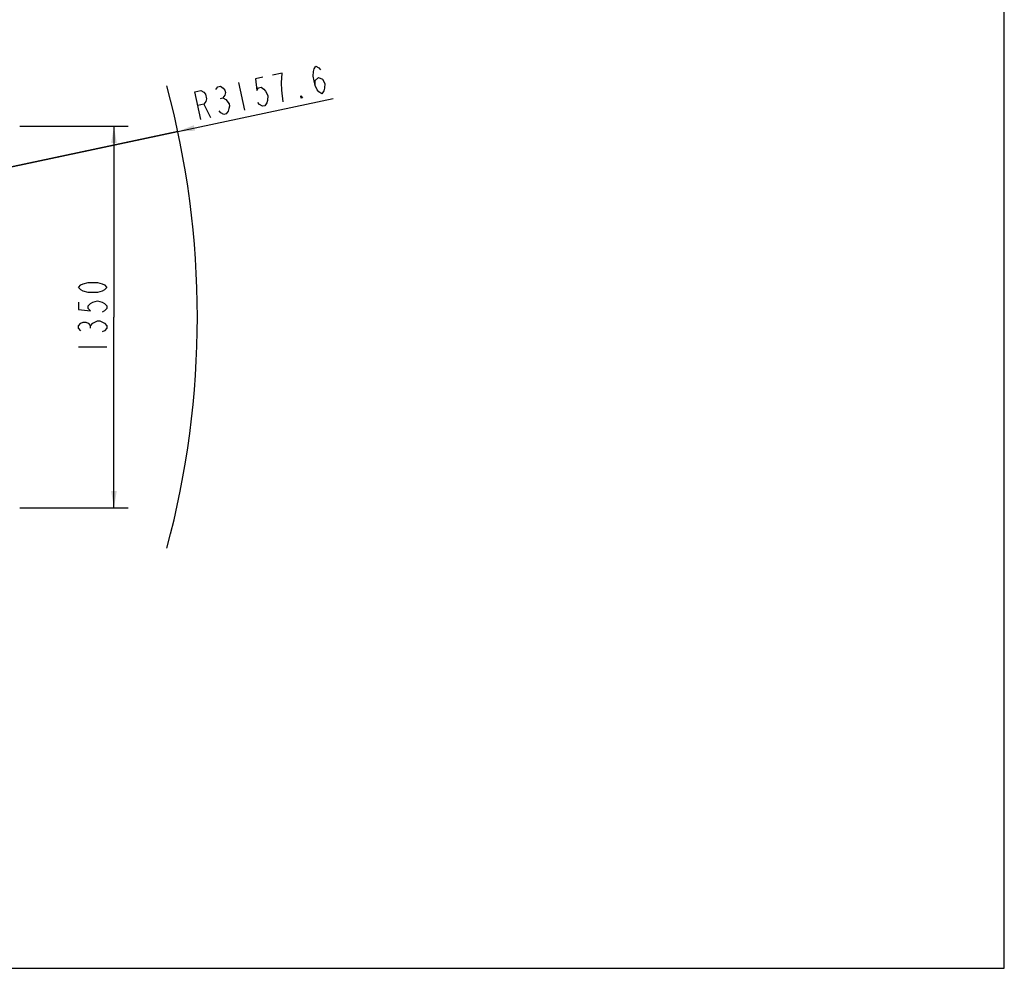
# Model space of a CAD drawing. Header units: millimetres. Extents: x 0 to 11890, y 0 to 8410.
# Tile 125 of 190: x 8410 to 11890, y 0 to 3354. Entities that reach past the tile are written whole.
import ezdxf

# ---------------------------------------------------------------- set-up
doc = ezdxf.new("R2010")
doc.units = ezdxf.units.MM
doc.header["$LTSCALE"] = 653.95
doc.layers.get('0').update_dxf_attribs({"linetype": 'CONTINUOUS'})
for name, color, linetype in [('R180-1-YUNDODXF_CONTINUOUS_LINE', 7, 'CONTINUOUS'), ('R180-1-YUNDONGFANWDXF_DIMENSION', 7, 'CONTINUOUS'), ('R180-1-YUNDONGFANWEI_DXF_FORMAT', 7, 'CONTINUOUS')]:
    doc.layers.add(name, color=color, linetype=linetype)
doc.styles.get("Standard").update_dxf_attribs({"font": 'txt', "width": 0.7})
doc.dimstyles.new('DIMSTYLE_1', dxfattribs={"dimtxt": 100, "dimasz": 60, "dimexe": 5, "dimexo": 0.2, "dimgap": 2.5, "dimtad": 1, "dimdsep": 46, "dimtxsty": 'Standard', "dimblk": '_FILLED', "dimblk1": '_FILLED', "dimblk2": '_FILLED', "dimcen": 0.09, "dimclrt": 5, "dimazin": 2, "dimtp": 0.01, "dimtm": 0.01, "dimtfac": 1, "dimtofl": 0, "dimtmove": 0, "dimatfit": 3, "dimldrblk": '_FILLED', "dimfxl": 0, "dimtolj": 1, "dimarcsym": 0})
doc.dimstyles.new('DIMSTYLE_3', dxfattribs={"dimtxt": 100, "dimasz": 60, "dimexe": 5, "dimexo": 0.2, "dimtad": 1, "dimdsep": 46, "dimtxsty": 'Standard', "dimblk": '_FILLED', "dimblk1": '_FILLED', "dimblk2": '_FILLED', "dimcen": 0.09, "dimclrt": 5, "dimazin": 2, "dimtp": 0.01, "dimtm": 0.01, "dimtfac": 1, "dimtofl": 0, "dimtmove": 0, "dimatfit": 3, "dimldrblk": '_FILLED', "dimfxl": 0, "dimtolj": 1, "dimarcsym": 0})

# ---------------------------------------------------------------- blocks, each defined once
blk = doc.blocks.new('_FILLED')
at = {"color": 0, "linetype": 'ByBlock'}
blk.add_solid([(0, 0), (-1, 0.167), (-1, -0.167)], dxfattribs=at)
blk = doc.blocks.new('*D10')
at = {"layer": 'R180-1-YUNDONGFANWDXF_DIMENSION', "color": 2, "linetype": 'Continuous'}
for p, q in [((5880.2, 2302.8), (9517.2, 3075.6)), ((8968.8, 2959.1), (5880.2, 2302.8)), ((8968.8, 2959.1), (8968.8, 2959.1))]:
    blk.add_line(p, q, dxfattribs=at)
at = {"layer": 'R180-1-YUNDONGFANWDXF_DIMENSION', "color": 2, "linetype": 'Continuous', "xscale": 60, "yscale": 60, "zscale": 60, "rotation": 191.9960419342}
blk.add_blockref('_FILLED', (8968.8, 2959.1), dxfattribs=at)
blk = doc.blocks.new('*D14')
at = {"layer": 'R180-1-YUNDONGFANWDXF_DIMENSION', "color": 2, "linetype": 'Continuous'}
for p, q in [((8410.3, 2977.8), (8792.9, 2977.8)), ((8742.9, 2977.8), (8742.9, 2302.8)), ((8742.9, 1627.8), (8742.9, 2302.8)), ((8410.3, 1627.8), (8792.9, 1627.8))]:
    blk.add_line(p, q, dxfattribs=at)
at = {"layer": 'R180-1-YUNDONGFANWDXF_DIMENSION', "color": 2, "linetype": 'Continuous', "xscale": 60, "yscale": 60, "zscale": 60}
for p, rotation in [((8742.9, 2977.8), 90), ((8742.9, 1627.8), 270)]:
    blk.add_blockref('_FILLED', p, dxfattribs=dict(at, rotation=rotation))

msp = doc.modelspace()

# ---------------------------------------------------------------- linework, layer by layer
at = {"layer": 'R180-1-YUNDODXF_CONTINUOUS_LINE', "color": 7, "linetype": 'Continuous'}
msp.add_arc((5880.203, 2302.802), 3157.58, 345, 15, dxfattribs=at)
at = {"layer": 'R180-1-YUNDONGFANWDXF_DIMENSION', "color": 5, "linetype": 'Continuous'}
for p, q in [((9183.145, 3132.387), (9203.928, 3034.57)), ((9119.053, 3076.172), (9127.612, 3077.991)), ((9060.872, 3055.291), (9084.103, 3009.11)), ((8659.602, 2263.427), (8659.602, 2272.177)), ((8617.935, 2197.802), (8717.935, 2197.802))]:
    msp.add_line(p, q, dxfattribs=at)
for points in [[(9453.768, 3121.732), (9454.583, 3138.944), (9465.69, 3149.824), (9480.26, 3144.4), (9488.004, 3129.007), (9487.188, 3111.795), (9484.641, 3102.734), (9477.814, 3092.764), (9467.523, 3099.097), (9461.512, 3106.339), (9453.768, 3121.732), (9446.84, 3154.338), (9447.656, 3171.55), (9450.203, 3180.611), (9457.031, 3190.581), (9467.321, 3184.248), (9473.333, 3177.006)], [(9268.734, 3150.572), (9243.057, 3145.117), (9247.437, 3103.45), (9254.264, 3113.42), (9262.823, 3115.239), (9273.114, 3108.906), (9279.125, 3101.664), (9286.869, 3086.271), (9286.053, 3069.059), (9283.506, 3059.998), (9276.679, 3050.028), (9268.12, 3048.209), (9257.829, 3054.542), (9251.818, 3061.784)], [(9335.574, 3130.697), (9337.205, 3165.121), (9302.969, 3157.847)], [(9049.867, 3001.836), (9029.083, 3099.653), (9050.481, 3104.199), (9060.771, 3097.866), (9066.783, 3090.624), (9070.247, 3074.322), (9067.7, 3065.261), (9060.872, 3055.291), (9039.476, 3050.744)], [(9103.566, 3106.959), (9110.393, 3116.929), (9118.952, 3118.748), (9129.243, 3112.415), (9135.254, 3105.172), (9136.987, 3097.021), (9134.439, 3087.96), (9127.612, 3077.991), (9137.903, 3071.658), (9149.926, 3057.174)], [(9340.871, 3063.667), (9336.49, 3105.333), (9335.574, 3130.697)], [(9409.342, 3078.216), (9405.063, 3077.306), (9403.331, 3085.458), (9409.342, 3078.216)], [(9149.926, 3057.174), (9151.658, 3049.022), (9149.11, 3039.962), (9146.563, 3030.901), (9139.736, 3020.931), (9131.177, 3019.113), (9120.886, 3025.445), (9114.874, 3032.687)], [(8717.935, 2407.802), (8709.601, 2399.052), (8701.268, 2394.677), (8684.601, 2390.303), (8651.268, 2390.303), (8634.602, 2394.677), (8626.268, 2399.052), (8617.935, 2407.802), (8626.268, 2416.552), (8634.602, 2420.927), (8651.268, 2425.302), (8684.601, 2425.302), (8701.268, 2420.927), (8709.601, 2416.552), (8717.935, 2407.802)], [(8617.935, 2355.302), (8617.935, 2329.052), (8659.602, 2324.677), (8651.268, 2333.427), (8651.268, 2342.177), (8659.602, 2350.927), (8667.935, 2355.302), (8684.601, 2359.677), (8701.268, 2355.302), (8709.601, 2350.927), (8717.935, 2342.177), (8717.935, 2333.427), (8709.601, 2324.677), (8701.268, 2320.303)], [(8626.268, 2254.678), (8617.935, 2263.427), (8617.935, 2272.177), (8626.268, 2280.927), (8634.602, 2285.302), (8642.935, 2285.302), (8651.268, 2280.927), (8659.602, 2272.177), (8667.935, 2280.927)], [(8667.935, 2280.927), (8684.601, 2289.677), (8692.935, 2289.677)], [(8692.935, 2289.677), (8709.601, 2280.927), (8717.935, 2272.177), (8717.935, 2263.427), (8709.601, 2254.678), (8701.268, 2250.302)]]:
    msp.add_lwpolyline(points, dxfattribs=at)
at = {"layer": 'R180-1-YUNDONGFANWEI_DXF_FORMAT', "color": 7, "linetype": 'Continuous'}
for p, q in [((11890, 0), (11890, 8410)), ((0, 0), (11890, 0))]:
    msp.add_line(p, q, dxfattribs=at)

# ---------------------------------------------------------------- dimensions: what is measured, and where the dimension line sits
at = {"layer": 'R180-1-YUNDONGFANWDXF_DIMENSION', "color": 2, "linetype": 'Continuous'}
dim = msp.add_radius_dim(center=(5880.193, 2302.802), mpoint=(8968.843, 2959.063), text='R<>', dimstyle='DIMSTYLE_3', override={"dimpost": '<>'}, dxfattribs=at)
dim.commit()
dim.dimension.update_dxf_attribs({"geometry": '*D10', "text_midpoint": (9032.749, 2998.199), "dimtype": 164})
dim = msp.add_linear_dim(base=(8742.935, 2977.802), p1=(8410.083, 1627.802), p2=(8410.083, 2977.802), angle=90, dimstyle='DIMSTYLE_1', dxfattribs=at)
dim.commit()
dim.dimension.update_dxf_attribs({"geometry": '*D14', "text_midpoint": (8742.935, 2162.802), "dimtype": 160})

doc.saveas('drawing.dxf')
